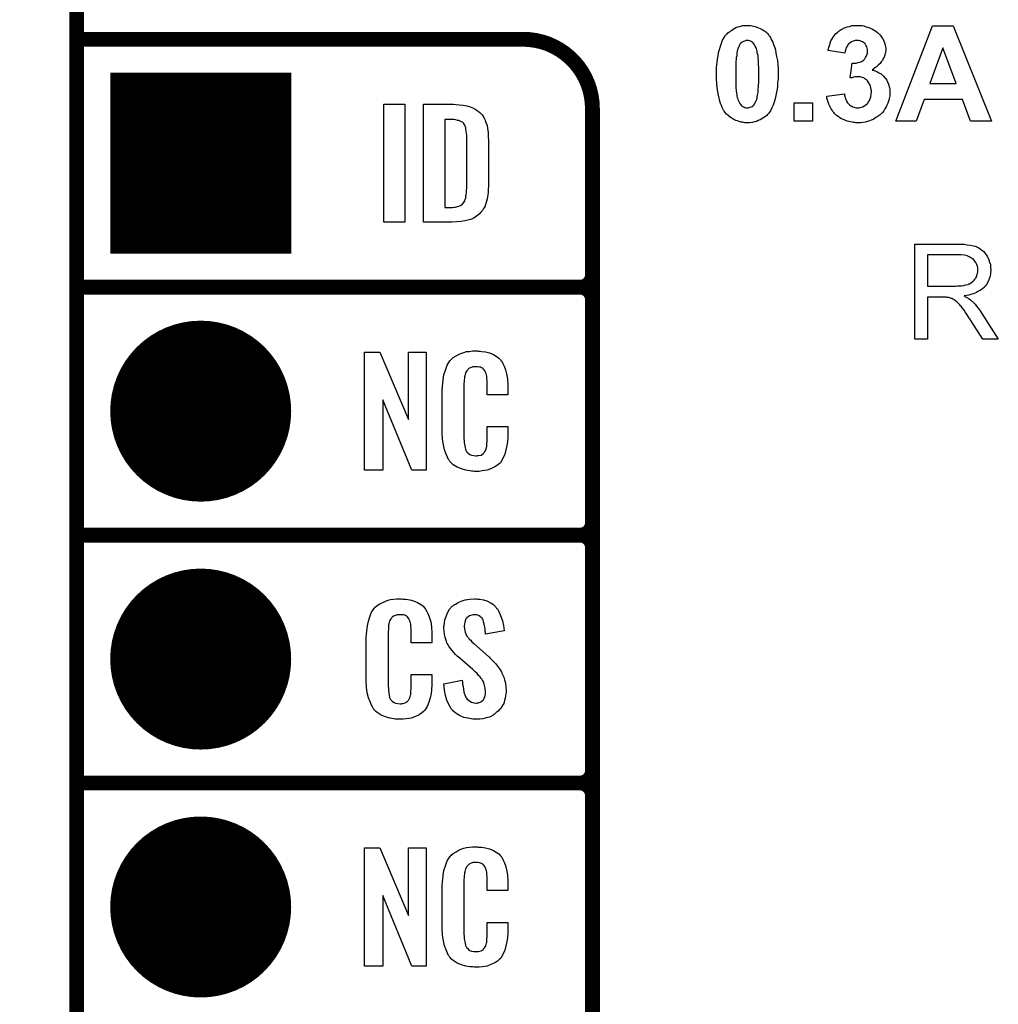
# Model space of a CAD drawing. Extents: x -0.07 to 0.96, y -0.15 to 2.1.
# Tile 6 of 23: x -0.07 to 0.32, y 0.36 to 0.76. Entities that reach past the tile are written whole.
import ezdxf

# ---------------------------------------------------------------- set-up
doc = ezdxf.new("R2010")
doc.units = 0
doc.layers.get('0').update_dxf_attribs({"linetype": 'CONTINUOUS'})
for name, color, linetype in [('gko', 6, 'CONTINUOUS'), ('gto', 2, 'CONTINUOUS'), ('gts', 1, 'CONTINUOUS')]:
    doc.layers.add(name, color=color, linetype=linetype)

# ---------------------------------------------------------------- blocks, each defined once
blk = doc.blocks.new('D45')
at = {"const_width": 0.003}
blk.add_lwpolyline([(-0.0015, 0, 1), (0.0015, 0, 1)], format="xyb", close=True, dxfattribs=at)
blk = doc.blocks.new('D75')
at = {"const_width": 0.073}
blk.add_lwpolyline([(-0.0365, 0), (0.0365, 0)], dxfattribs=at)
blk = doc.blocks.new('D76')
at = {"const_width": 0.0365}
blk.add_lwpolyline([(-0.01825, 0, 1), (0.01825, 0, 1)], format="xyb", close=True, dxfattribs=at)

msp = doc.modelspace()

# ---------------------------------------------------------------- linework, layer by layer
at = {"layer": 'gko', "color": 6, "const_width": 0.006}
msp.add_lwpolyline([(-0.05, -0.15), (-0.05, 2.1)], dxfattribs=at)
at = {"layer": 'gto', "color": 2}
for points in [[(0.2214, 0.7556), (0.2218, 0.7555), (0.2224, 0.7554), (0.2229, 0.7553), (0.2236, 0.7551), (0.2243, 0.7549), (0.225, 0.7546), (0.2257, 0.7544), (0.2264, 0.754), (0.2271, 0.7535), (0.2279, 0.753), (0.2285, 0.7524), (0.2291, 0.7516), (0.2292, 0.7516), (0.2293, 0.7514), (0.2295, 0.7511), (0.2298, 0.7507), (0.23, 0.7502), (0.2304, 0.7495), (0.2307, 0.7488), (0.231, 0.7479), (0.2314, 0.7469), (0.2318, 0.7457), (0.232, 0.7444), (0.2323, 0.743), (0.2326, 0.7414), (0.2328, 0.7398), (0.2329, 0.7379), (0.2329, 0.7359), (0.2329, 0.7359), (0.2329, 0.7358), (0.2329, 0.7356), (0.2329, 0.7354), (0.2329, 0.7349), (0.2329, 0.7341), (0.2328, 0.7333), (0.2327, 0.7322), (0.2326, 0.7311), (0.2325, 0.7299), (0.2323, 0.7286), (0.232, 0.7273), (0.2317, 0.726), (0.2313, 0.7247), (0.2309, 0.7234), (0.2304, 0.7223), (0.2298, 0.7212), (0.2291, 0.7202), (0.2291, 0.7202), (0.229, 0.7201), (0.2288, 0.7198), (0.2286, 0.7196), (0.2283, 0.7193), (0.2279, 0.719), (0.2274, 0.7186), (0.2269, 0.7183), (0.2263, 0.7179), (0.2256, 0.7175), (0.2249, 0.7172), (0.2242, 0.7169), (0.2233, 0.7167), (0.2224, 0.7164), (0.2214, 0.7163), (0.2204, 0.7163), (0.2202, 0.7163), (0.2199, 0.7163), (0.2195, 0.7163), (0.219, 0.7164), (0.2185, 0.7165), (0.2179, 0.7166), (0.2172, 0.7168), (0.2165, 0.7171), (0.2158, 0.7173), (0.215, 0.7177), (0.2143, 0.7181), (0.2135, 0.7186), (0.2128, 0.7192), (0.2121, 0.7198), (0.2114, 0.7206), (0.2113, 0.7206), (0.2112, 0.7208), (0.2111, 0.7211), (0.2109, 0.7214), (0.2106, 0.7219), (0.2103, 0.7225), (0.21, 0.7233), (0.2097, 0.7241), (0.2094, 0.7251), (0.2091, 0.7262), (0.2088, 0.7275), (0.2086, 0.7289), (0.2083, 0.7304), (0.2082, 0.7322), (0.2081, 0.734), (0.208, 0.736), (0.208, 0.736), (0.208, 0.7361), (0.208, 0.7363), (0.208, 0.7365), (0.208, 0.737), (0.2081, 0.7378), (0.2081, 0.7386), (0.2082, 0.7397), (0.2083, 0.7408), (0.2084, 0.742), (0.2087, 0.7433), (0.2089, 0.7446), (0.2092, 0.7459), (0.2096, 0.7472), (0.21, 0.7484), (0.2105, 0.7496), (0.2111, 0.7507), (0.2117, 0.7516), (0.2118, 0.7517), (0.2119, 0.7518), (0.2121, 0.752), (0.2123, 0.7522), (0.2126, 0.7526), (0.213, 0.7529), (0.2135, 0.7532), (0.214, 0.7536), (0.2146, 0.754), (0.2152, 0.7544), (0.2159, 0.7547), (0.2167, 0.755), (0.2175, 0.7552), (0.2185, 0.7555), (0.2194, 0.7556), (0.2204, 0.7556), (0.221, 0.7556), (0.2214, 0.7556)], [(0.2658, 0.7556), (0.2663, 0.7555), (0.2668, 0.7555), (0.2674, 0.7554), (0.268, 0.7552), (0.2694, 0.7548), (0.2701, 0.7545), (0.2709, 0.7541), (0.2716, 0.7537), (0.2723, 0.7533), (0.273, 0.7527), (0.2736, 0.7521), (0.2737, 0.7521), (0.2737, 0.752), (0.2739, 0.7519), (0.274, 0.7516), (0.2745, 0.7511), (0.275, 0.7503), (0.2755, 0.7494), (0.2759, 0.7482), (0.2762, 0.747), (0.2763, 0.7464), (0.2763, 0.7457), (0.2763, 0.7457), (0.2763, 0.7455), (0.2763, 0.7452), (0.2762, 0.7449), (0.2762, 0.7445), (0.276, 0.744), (0.2759, 0.7434), (0.2757, 0.7428), (0.2753, 0.7422), (0.275, 0.7415), (0.2745, 0.7409), (0.274, 0.7402), (0.2733, 0.7395), (0.2726, 0.7389), (0.2718, 0.7383), (0.2708, 0.7376), (0.2708, 0.7376), (0.2709, 0.7376), (0.2711, 0.7376), (0.2713, 0.7375), (0.2719, 0.7373), (0.2727, 0.737), (0.2735, 0.7365), (0.2744, 0.736), (0.2753, 0.7353), (0.276, 0.7344), (0.2762, 0.7343), (0.2764, 0.734), (0.2767, 0.7335), (0.277, 0.7328), (0.2774, 0.7319), (0.2777, 0.7309), (0.2779, 0.7298), (0.278, 0.7285), (0.278, 0.7284), (0.278, 0.7283), (0.278, 0.728), (0.278, 0.7277), (0.2779, 0.7272), (0.2778, 0.7267), (0.2777, 0.7261), (0.2776, 0.7255), (0.2772, 0.7242), (0.2768, 0.7234), (0.2765, 0.7227), (0.276, 0.7219), (0.2755, 0.7212), (0.275, 0.7205), (0.2743, 0.7198), (0.2743, 0.7198), (0.2742, 0.7197), (0.2739, 0.7195), (0.2737, 0.7193), (0.2733, 0.719), (0.2729, 0.7187), (0.2723, 0.7184), (0.2718, 0.7181), (0.2712, 0.7177), (0.2704, 0.7174), (0.2697, 0.7171), (0.2689, 0.7168), (0.268, 0.7166), (0.2671, 0.7164), (0.2661, 0.7163), (0.2651, 0.7163), (0.2646, 0.7163), (0.2642, 0.7163), (0.2638, 0.7164), (0.2633, 0.7164), (0.2627, 0.7166), (0.2621, 0.7167), (0.2607, 0.717), (0.2593, 0.7176), (0.2585, 0.7179), (0.2578, 0.7183), (0.2571, 0.7188), (0.2565, 0.7193), (0.2564, 0.7193), (0.2563, 0.7194), (0.2561, 0.7196), (0.2559, 0.7198), (0.2556, 0.7201), (0.2553, 0.7205), (0.255, 0.7209), (0.2547, 0.7214), (0.2543, 0.7219), (0.254, 0.7225), (0.2533, 0.7238), (0.2528, 0.7254), (0.2526, 0.7262), (0.2525, 0.7271), (0.2596, 0.728), (0.2596, 0.7279), (0.2596, 0.7279), (0.2597, 0.7275), (0.2598, 0.727), (0.2599, 0.7264), (0.2602, 0.7258), (0.2605, 0.725), (0.2609, 0.7244), (0.2614, 0.7238), (0.2615, 0.7237), (0.2617, 0.7235), (0.2621, 0.7233), (0.2624, 0.7231), (0.263, 0.7228), (0.2636, 0.7226), (0.2643, 0.7224), (0.2651, 0.7224), (0.2652, 0.7224), (0.2654, 0.7224), (0.2658, 0.7225), (0.2664, 0.7226), (0.267, 0.7228), (0.2676, 0.7231), (0.2683, 0.7235), (0.2689, 0.7241), (0.2689, 0.7242), (0.2692, 0.7244), (0.2694, 0.7248), (0.2697, 0.7253), (0.27, 0.726), (0.2703, 0.7268), (0.2704, 0.7278), (0.2705, 0.7288), (0.2705, 0.7289), (0.2705, 0.7289), (0.2705, 0.7293), (0.2704, 0.7298), (0.2703, 0.7304), (0.2701, 0.7312), (0.2698, 0.7319), (0.2694, 0.7326), (0.2689, 0.7333), (0.2689, 0.7333), (0.2687, 0.7335), (0.2683, 0.7338), (0.2679, 0.7341), (0.2674, 0.7344), (0.2668, 0.7346), (0.2661, 0.7349), (0.2653, 0.7349), (0.2648, 0.7349), (0.2644, 0.7349), (0.2639, 0.7348), (0.2633, 0.7347), (0.2627, 0.7345), (0.2619, 0.7344), (0.2627, 0.7403), (0.2632, 0.7403), (0.2638, 0.7404), (0.2644, 0.7404), (0.2652, 0.7406), (0.2659, 0.7408), (0.2667, 0.7411), (0.2673, 0.7416), (0.2674, 0.7416), (0.2676, 0.7419), (0.2678, 0.7421), (0.2682, 0.7426), (0.2684, 0.7431), (0.2687, 0.7437), (0.2689, 0.7444), (0.2689, 0.7452), (0.2689, 0.7454), (0.2689, 0.7456), (0.2689, 0.7459), (0.2688, 0.7464), (0.2687, 0.7469), (0.2684, 0.7474), (0.2682, 0.7479), (0.2678, 0.7484), (0.2677, 0.7484), (0.2676, 0.7485), (0.2673, 0.7487), (0.2669, 0.749), (0.2665, 0.7491), (0.266, 0.7494), (0.2653, 0.7495), (0.2647, 0.7495), (0.2643, 0.7495), (0.264, 0.7495), (0.2636, 0.7494), (0.2631, 0.7492), (0.2625, 0.749), (0.2619, 0.7486), (0.2614, 0.7482), (0.2614, 0.7481), (0.2612, 0.748), (0.261, 0.7476), (0.2607, 0.7472), (0.2604, 0.7467), (0.2602, 0.746), (0.26, 0.7452), (0.2598, 0.7444), (0.2531, 0.7455), (0.2531, 0.7455), (0.2531, 0.7456), (0.2531, 0.7458), (0.2532, 0.7461), (0.2533, 0.7467), (0.2536, 0.7475), (0.2539, 0.7484), (0.2542, 0.7494), (0.2547, 0.7502), (0.2552, 0.7511), (0.2552, 0.7512), (0.2555, 0.7514), (0.2558, 0.7518), (0.2562, 0.7523), (0.2568, 0.7528), (0.2575, 0.7534), (0.2583, 0.7539), (0.2592, 0.7544), (0.2592, 0.7544), (0.2593, 0.7545), (0.2596, 0.7546), (0.2602, 0.7548), (0.2608, 0.755), (0.2617, 0.7552), (0.2627, 0.7555), (0.2637, 0.7556), (0.2649, 0.7556), (0.2654, 0.7556), (0.2658, 0.7556)], [(0.3189, 0.717), (0.3105, 0.717), (0.3072, 0.7257), (0.2918, 0.7257), (0.2886, 0.717), (0.2804, 0.717), (0.2952, 0.7554), (0.3035, 0.7554), (0.3189, 0.717)], [(0.2204, 0.7495), (0.2202, 0.7495), (0.2199, 0.7495), (0.2197, 0.7494), (0.2193, 0.7493), (0.2189, 0.7491), (0.2184, 0.7489), (0.218, 0.7486), (0.218, 0.7486), (0.2179, 0.7485), (0.2177, 0.7482), (0.2175, 0.748), (0.2172, 0.7475), (0.217, 0.747), (0.2167, 0.7464), (0.2165, 0.7456), (0.2165, 0.7455), (0.2164, 0.7455), (0.2164, 0.7452), (0.2164, 0.745), (0.2163, 0.7447), (0.2163, 0.7443), (0.2162, 0.7439), (0.2162, 0.7433), (0.216, 0.7426), (0.216, 0.742), (0.2159, 0.7411), (0.2159, 0.7403), (0.2158, 0.7393), (0.2158, 0.7383), (0.2158, 0.7371), (0.2158, 0.7359), (0.2158, 0.7359), (0.2158, 0.7356), (0.2158, 0.7353), (0.2158, 0.7348), (0.2158, 0.7343), (0.2158, 0.7337), (0.2158, 0.7329), (0.2159, 0.7322), (0.2159, 0.7307), (0.216, 0.7291), (0.2161, 0.7284), (0.2162, 0.7277), (0.2163, 0.7271), (0.2164, 0.7265), (0.2165, 0.7264), (0.2165, 0.7262), (0.2167, 0.7257), (0.2169, 0.7252), (0.2172, 0.7247), (0.2174, 0.7241), (0.2178, 0.7236), (0.2181, 0.7232), (0.2182, 0.7232), (0.2183, 0.7231), (0.2185, 0.7229), (0.2188, 0.7228), (0.2191, 0.7227), (0.2195, 0.7225), (0.2199, 0.7224), (0.2204, 0.7224), (0.2207, 0.7224), (0.2209, 0.7224), (0.2212, 0.7225), (0.2216, 0.7226), (0.222, 0.7227), (0.2224, 0.7229), (0.2228, 0.7232), (0.2228, 0.7233), (0.2229, 0.7234), (0.2232, 0.7236), (0.2234, 0.7239), (0.2236, 0.7243), (0.2239, 0.7249), (0.2242, 0.7255), (0.2244, 0.7263), (0.2244, 0.7263), (0.2244, 0.7264), (0.2244, 0.7266), (0.2245, 0.7268), (0.2245, 0.7272), (0.2246, 0.7275), (0.2247, 0.728), (0.2248, 0.7285), (0.2248, 0.7292), (0.2249, 0.7299), (0.225, 0.7307), (0.225, 0.7315), (0.2251, 0.7325), (0.2251, 0.7335), (0.2251, 0.7347), (0.2251, 0.7359), (0.2251, 0.736), (0.2251, 0.7362), (0.2251, 0.7366), (0.2251, 0.737), (0.2251, 0.7376), (0.2251, 0.7382), (0.2251, 0.7389), (0.225, 0.7396), (0.225, 0.7412), (0.2249, 0.7427), (0.2248, 0.7434), (0.2246, 0.7441), (0.2245, 0.7448), (0.2244, 0.7452), (0.2244, 0.7453), (0.2244, 0.7454), (0.2243, 0.7456), (0.2242, 0.7461), (0.224, 0.7466), (0.2237, 0.7472), (0.2234, 0.7477), (0.2231, 0.7482), (0.2228, 0.7486), (0.2227, 0.7487), (0.2226, 0.7488), (0.2224, 0.7489), (0.2221, 0.7491), (0.2218, 0.7492), (0.2214, 0.7494), (0.2209, 0.7495), (0.2204, 0.7495)], [(0.2993, 0.7465), (0.2941, 0.7322), (0.3047, 0.7322), (0.2993, 0.7465)], [(0.0824, 0.6762), (0.0739, 0.6762), (0.0739, 0.7238), (0.0824, 0.7238), (0.0824, 0.6762)], [(0.103, 0.7237), (0.1043, 0.7236), (0.1058, 0.7234), (0.1073, 0.7231), (0.1087, 0.7228), (0.11, 0.7222), (0.1102, 0.7221), (0.1106, 0.7219), (0.1111, 0.7216), (0.1119, 0.721), (0.1126, 0.7204), (0.1135, 0.7195), (0.1142, 0.7185), (0.1147, 0.7174), (0.1148, 0.7172), (0.1149, 0.7168), (0.1152, 0.7161), (0.1155, 0.7152), (0.1157, 0.714), (0.116, 0.7125), (0.116, 0.7108), (0.1161, 0.709), (0.1161, 0.6917), (0.1161, 0.6916), (0.1161, 0.6914), (0.1161, 0.6911), (0.1161, 0.6908), (0.116, 0.6897), (0.116, 0.6885), (0.1158, 0.6871), (0.1156, 0.6857), (0.1152, 0.6842), (0.1147, 0.6829), (0.1147, 0.6827), (0.1145, 0.6823), (0.1141, 0.6818), (0.1136, 0.681), (0.113, 0.6802), (0.1123, 0.6794), (0.1112, 0.6786), (0.1101, 0.6779), (0.1099, 0.6778), (0.1096, 0.6776), (0.1088, 0.6773), (0.1078, 0.6771), (0.1065, 0.6768), (0.105, 0.6765), (0.1033, 0.6763), (0.1013, 0.6762), (0.0898, 0.6762), (0.0898, 0.7238), (0.102, 0.7238), (0.103, 0.7237)], [(0.2468, 0.717), (0.2394, 0.717), (0.2394, 0.7244), (0.2468, 0.7244), (0.2468, 0.717)], [(0.1021, 0.7176), (0.0985, 0.7176), (0.0985, 0.6822), (0.1016, 0.6822), (0.1022, 0.6823), (0.1027, 0.6823), (0.1041, 0.6827), (0.1048, 0.6829), (0.1053, 0.6833), (0.1054, 0.6834), (0.1055, 0.6834), (0.106, 0.684), (0.1065, 0.6848), (0.1067, 0.6854), (0.1069, 0.686), (0.1069, 0.6861), (0.107, 0.6864), (0.107, 0.6868), (0.1071, 0.6873), (0.1072, 0.6881), (0.1072, 0.689), (0.1073, 0.6901), (0.1073, 0.6913), (0.1073, 0.7095), (0.1073, 0.7097), (0.1073, 0.7101), (0.1073, 0.7106), (0.1073, 0.7113), (0.1071, 0.7129), (0.107, 0.7137), (0.1069, 0.7143), (0.1069, 0.7144), (0.1068, 0.7146), (0.1067, 0.7149), (0.1065, 0.7153), (0.106, 0.7161), (0.1056, 0.7165), (0.1051, 0.7167), (0.105, 0.7167), (0.1049, 0.7168), (0.1046, 0.717), (0.1041, 0.7172), (0.1036, 0.7173), (0.1029, 0.7175), (0.1021, 0.7176)], [(0.3063, 0.6674), (0.3068, 0.6674), (0.3079, 0.6673), (0.3091, 0.6671), (0.3105, 0.667), (0.3117, 0.6667), (0.3123, 0.6665), (0.3128, 0.6664), (0.3129, 0.6664), (0.3129, 0.6663), (0.3133, 0.6661), (0.3138, 0.6659), (0.3144, 0.6655), (0.315, 0.665), (0.3158, 0.6644), (0.3164, 0.6636), (0.3171, 0.6627), (0.3171, 0.6626), (0.3171, 0.6626), (0.3174, 0.6622), (0.3176, 0.6617), (0.3179, 0.661), (0.3182, 0.6601), (0.3185, 0.6591), (0.3186, 0.6581), (0.3187, 0.6569), (0.3187, 0.6569), (0.3187, 0.6568), (0.3187, 0.6565), (0.3186, 0.6562), (0.3186, 0.6559), (0.3186, 0.6555), (0.3184, 0.6545), (0.318, 0.6534), (0.3176, 0.6523), (0.3169, 0.6511), (0.3165, 0.6505), (0.316, 0.65), (0.316, 0.6499), (0.3159, 0.6499), (0.3158, 0.6497), (0.3155, 0.6495), (0.3153, 0.6493), (0.3149, 0.6491), (0.3145, 0.6488), (0.314, 0.6485), (0.3135, 0.6482), (0.3129, 0.6479), (0.3122, 0.6476), (0.3115, 0.6473), (0.3106, 0.6471), (0.3098, 0.6468), (0.3089, 0.6466), (0.3079, 0.6465), (0.308, 0.6464), (0.3082, 0.6463), (0.3085, 0.6461), (0.309, 0.6459), (0.31, 0.6453), (0.3105, 0.6449), (0.3109, 0.6445), (0.311, 0.6444), (0.3113, 0.6442), (0.3118, 0.6437), (0.3123, 0.6432), (0.3129, 0.6424), (0.3136, 0.6415), (0.3144, 0.6405), (0.3151, 0.6394), (0.3217, 0.629), (0.3154, 0.629), (0.3104, 0.637), (0.3104, 0.637), (0.3103, 0.6372), (0.3101, 0.6373), (0.31, 0.6375), (0.3096, 0.6382), (0.3091, 0.6389), (0.3085, 0.6398), (0.3079, 0.6407), (0.3073, 0.6415), (0.3067, 0.6423), (0.3066, 0.6423), (0.3065, 0.6425), (0.3062, 0.6429), (0.3058, 0.6433), (0.305, 0.6441), (0.3045, 0.6445), (0.3041, 0.6448), (0.304, 0.6449), (0.3039, 0.6449), (0.3037, 0.645), (0.3034, 0.6452), (0.303, 0.6454), (0.3027, 0.6455), (0.3018, 0.6458), (0.3017, 0.6458), (0.3016, 0.6459), (0.3014, 0.6459), (0.3011, 0.6459), (0.3007, 0.646), (0.3003, 0.646), (0.2997, 0.646), (0.2931, 0.646), (0.2931, 0.629), (0.288, 0.629), (0.288, 0.6674), (0.3058, 0.6674), (0.3063, 0.6674)], [(0.3052, 0.6631), (0.2931, 0.6631), (0.2931, 0.6504), (0.3045, 0.6504), (0.3052, 0.6505), (0.306, 0.6505), (0.3069, 0.6506), (0.3078, 0.6507), (0.3086, 0.6509), (0.3094, 0.6511), (0.3095, 0.6511), (0.3098, 0.6513), (0.3101, 0.6514), (0.3105, 0.6516), (0.311, 0.652), (0.3115, 0.6524), (0.312, 0.6529), (0.3124, 0.6534), (0.3125, 0.6535), (0.3126, 0.6537), (0.3128, 0.654), (0.313, 0.6545), (0.3131, 0.655), (0.3133, 0.6555), (0.3134, 0.6562), (0.3135, 0.6569), (0.3135, 0.6569), (0.3135, 0.657), (0.3134, 0.6573), (0.3134, 0.6578), (0.3133, 0.6585), (0.313, 0.6591), (0.3126, 0.6599), (0.3121, 0.6606), (0.3115, 0.6614), (0.3114, 0.6614), (0.3111, 0.6616), (0.3106, 0.6619), (0.3099, 0.6622), (0.3091, 0.6626), (0.308, 0.6629), (0.3067, 0.6631), (0.3052, 0.6631)], [(0.0909, 0.5762), (0.0852, 0.5762), (0.0735, 0.6046), (0.0735, 0.5762), (0.0661, 0.5762), (0.0661, 0.6238), (0.0722, 0.6238), (0.0838, 0.5966), (0.0838, 0.6238), (0.0909, 0.6238), (0.0909, 0.5762)], [(0.1121, 0.6242), (0.1127, 0.6242), (0.1133, 0.6241), (0.1149, 0.6239), (0.1165, 0.6235), (0.1181, 0.6228), (0.1196, 0.6219), (0.1203, 0.6214), (0.1209, 0.6207), (0.121, 0.6205), (0.1214, 0.6201), (0.1218, 0.6192), (0.1224, 0.6181), (0.1229, 0.6167), (0.1234, 0.615), (0.1238, 0.613), (0.1239, 0.6106), (0.1239, 0.6066), (0.1155, 0.6066), (0.1155, 0.6107), (0.1155, 0.6108), (0.1155, 0.6111), (0.1155, 0.6116), (0.1155, 0.6121), (0.1154, 0.6134), (0.1154, 0.6141), (0.1153, 0.6146), (0.1153, 0.6147), (0.1152, 0.6149), (0.115, 0.6154), (0.1146, 0.6163), (0.1141, 0.617), (0.1139, 0.6172), (0.1137, 0.6173), (0.1133, 0.6175), (0.1129, 0.6177), (0.1124, 0.6178), (0.1117, 0.6179), (0.1106, 0.6179), (0.1103, 0.6179), (0.1098, 0.6179), (0.1088, 0.6175), (0.1083, 0.6173), (0.1079, 0.6169), (0.1077, 0.6167), (0.1073, 0.6163), (0.1068, 0.6154), (0.1065, 0.6143), (0.1065, 0.6142), (0.1065, 0.6141), (0.1064, 0.6137), (0.1064, 0.6132), (0.1063, 0.6127), (0.1063, 0.6119), (0.1062, 0.6111), (0.1062, 0.6102), (0.1062, 0.5895), (0.1062, 0.5894), (0.1062, 0.5889), (0.1063, 0.5882), (0.1063, 0.5873), (0.1067, 0.5854), (0.1068, 0.5845), (0.1072, 0.5837), (0.1073, 0.5836), (0.1074, 0.5834), (0.1077, 0.5832), (0.108, 0.5829), (0.1086, 0.5825), (0.1092, 0.5822), (0.1101, 0.5821), (0.111, 0.582), (0.1114, 0.582), (0.1117, 0.5821), (0.1121, 0.5821), (0.1131, 0.5823), (0.1136, 0.5826), (0.114, 0.5829), (0.1141, 0.5829), (0.1141, 0.5831), (0.1145, 0.5835), (0.115, 0.5844), (0.1153, 0.5854), (0.1153, 0.5855), (0.1154, 0.5857), (0.1154, 0.586), (0.1154, 0.5865), (0.1154, 0.5871), (0.1155, 0.5878), (0.1155, 0.5886), (0.1155, 0.5895), (0.1155, 0.5938), (0.1239, 0.5938), (0.1239, 0.59), (0.1239, 0.5899), (0.1239, 0.5897), (0.1239, 0.5894), (0.1239, 0.5889), (0.1238, 0.5883), (0.1237, 0.5876), (0.1235, 0.5861), (0.1231, 0.5844), (0.1227, 0.5826), (0.1219, 0.5809), (0.121, 0.5794), (0.1209, 0.5792), (0.1204, 0.5788), (0.1197, 0.5782), (0.1187, 0.5775), (0.1173, 0.5769), (0.1155, 0.5762), (0.1146, 0.576), (0.1135, 0.5759), (0.1123, 0.5757), (0.1103, 0.5757), (0.1098, 0.5758), (0.1092, 0.5758), (0.1085, 0.5759), (0.1069, 0.5762), (0.1052, 0.5767), (0.1034, 0.5774), (0.1018, 0.5784), (0.1011, 0.579), (0.1005, 0.5797), (0.1005, 0.5798), (0.1004, 0.5799), (0.1002, 0.5802), (0.1, 0.5805), (0.0995, 0.5814), (0.099, 0.5827), (0.0983, 0.5844), (0.0979, 0.5864), (0.0975, 0.5887), (0.0974, 0.5914), (0.0974, 0.6083), (0.0974, 0.6084), (0.0974, 0.6087), (0.0974, 0.6091), (0.0975, 0.6096), (0.0975, 0.6103), (0.0976, 0.611), (0.0978, 0.6128), (0.0981, 0.6147), (0.0987, 0.6166), (0.0994, 0.6186), (0.1005, 0.6203), (0.1005, 0.6204), (0.1006, 0.6204), (0.101, 0.6209), (0.1018, 0.6216), (0.103, 0.6223), (0.1043, 0.623), (0.1053, 0.6234), (0.1062, 0.6237), (0.1072, 0.624), (0.1084, 0.6241), (0.1096, 0.6243), (0.1116, 0.6243), (0.1121, 0.6242)], [(0.0815, 0.5242), (0.0821, 0.5242), (0.0827, 0.5241), (0.0843, 0.5239), (0.0858, 0.5235), (0.0875, 0.5228), (0.089, 0.5219), (0.0897, 0.5214), (0.0903, 0.5207), (0.0904, 0.5205), (0.0907, 0.5201), (0.0912, 0.5192), (0.0918, 0.5181), (0.0923, 0.5167), (0.0928, 0.515), (0.0931, 0.513), (0.0932, 0.5106), (0.0932, 0.5066), (0.0849, 0.5066), (0.0849, 0.5107), (0.0849, 0.5108), (0.0849, 0.5111), (0.0849, 0.5116), (0.0849, 0.5121), (0.0848, 0.5134), (0.0847, 0.5141), (0.0846, 0.5146), (0.0846, 0.5147), (0.0845, 0.5149), (0.0844, 0.5154), (0.084, 0.5163), (0.0834, 0.517), (0.0833, 0.5172), (0.0831, 0.5173), (0.0827, 0.5175), (0.0823, 0.5177), (0.0818, 0.5178), (0.0811, 0.5179), (0.08, 0.5179), (0.0796, 0.5179), (0.0792, 0.5179), (0.0782, 0.5175), (0.0777, 0.5173), (0.0772, 0.5169), (0.0771, 0.5167), (0.0767, 0.5163), (0.0762, 0.5154), (0.0759, 0.5143), (0.0759, 0.5142), (0.0759, 0.5141), (0.0758, 0.5137), (0.0758, 0.5132), (0.0757, 0.5127), (0.0757, 0.5119), (0.0756, 0.5111), (0.0756, 0.5102), (0.0756, 0.4895), (0.0756, 0.4894), (0.0756, 0.4889), (0.0757, 0.4882), (0.0757, 0.4873), (0.076, 0.4854), (0.0762, 0.4845), (0.0766, 0.4837), (0.0767, 0.4836), (0.0768, 0.4834), (0.0771, 0.4832), (0.0774, 0.4829), (0.078, 0.4825), (0.0786, 0.4822), (0.0795, 0.4821), (0.0804, 0.482), (0.0808, 0.482), (0.0811, 0.4821), (0.0815, 0.4821), (0.0825, 0.4823), (0.083, 0.4826), (0.0833, 0.4829), (0.0834, 0.4829), (0.0835, 0.4831), (0.0839, 0.4835), (0.0844, 0.4844), (0.0846, 0.4854), (0.0846, 0.4855), (0.0847, 0.4857), (0.0847, 0.486), (0.0848, 0.4865), (0.0848, 0.487), (0.0849, 0.4878), (0.0849, 0.4886), (0.0849, 0.4895), (0.0849, 0.4938), (0.0932, 0.4938), (0.0932, 0.49), (0.0932, 0.4899), (0.0932, 0.4897), (0.0932, 0.4894), (0.0932, 0.4889), (0.0931, 0.4883), (0.0931, 0.4876), (0.0929, 0.4861), (0.0925, 0.4844), (0.092, 0.4826), (0.0913, 0.4809), (0.0904, 0.4794), (0.0903, 0.4792), (0.0898, 0.4788), (0.0891, 0.4782), (0.0881, 0.4775), (0.0867, 0.4769), (0.0849, 0.4762), (0.084, 0.476), (0.0829, 0.4759), (0.0817, 0.4757), (0.0796, 0.4757), (0.0792, 0.4758), (0.0785, 0.4758), (0.0779, 0.4759), (0.0763, 0.4762), (0.0746, 0.4767), (0.0728, 0.4774), (0.0712, 0.4784), (0.0705, 0.479), (0.0698, 0.4797), (0.0698, 0.4798), (0.0697, 0.4799), (0.0696, 0.4802), (0.0694, 0.4805), (0.0689, 0.4814), (0.0684, 0.4827), (0.0677, 0.4844), (0.0672, 0.4864), (0.0669, 0.4887), (0.0668, 0.4914), (0.0668, 0.5083), (0.0668, 0.5084), (0.0668, 0.5087), (0.0668, 0.5091), (0.0669, 0.5096), (0.0669, 0.5103), (0.067, 0.511), (0.0672, 0.5128), (0.0675, 0.5147), (0.0681, 0.5167), (0.0688, 0.5186), (0.0698, 0.5203), (0.0698, 0.5203), (0.07, 0.5204), (0.0704, 0.5209), (0.0712, 0.5216), (0.0723, 0.5223), (0.0737, 0.523), (0.0746, 0.5234), (0.0756, 0.5237), (0.0766, 0.524), (0.0778, 0.5241), (0.079, 0.5243), (0.081, 0.5243), (0.0815, 0.5242)], [(0.1116, 0.5242), (0.1126, 0.5241), (0.114, 0.5239), (0.1154, 0.5235), (0.1168, 0.5228), (0.1181, 0.522), (0.1192, 0.5208), (0.1193, 0.5206), (0.1197, 0.5202), (0.1201, 0.5194), (0.1206, 0.5183), (0.1212, 0.5169), (0.1217, 0.5154), (0.1221, 0.5135), (0.1224, 0.5114), (0.1149, 0.5101), (0.1149, 0.5103), (0.1149, 0.5107), (0.1148, 0.5114), (0.1147, 0.5122), (0.1144, 0.5141), (0.1141, 0.515), (0.1139, 0.5158), (0.1139, 0.5159), (0.1137, 0.5161), (0.1135, 0.5165), (0.1131, 0.5168), (0.1127, 0.5172), (0.1121, 0.5176), (0.1114, 0.5178), (0.1105, 0.5179), (0.1103, 0.5179), (0.1099, 0.5178), (0.1094, 0.5177), (0.1084, 0.5174), (0.1079, 0.517), (0.1074, 0.5167), (0.1074, 0.5166), (0.1072, 0.5165), (0.107, 0.5162), (0.1068, 0.5158), (0.1067, 0.5154), (0.1065, 0.5148), (0.1064, 0.5142), (0.1063, 0.5134), (0.1063, 0.5133), (0.1063, 0.513), (0.1064, 0.5126), (0.1064, 0.512), (0.1067, 0.5108), (0.1072, 0.5095), (0.1073, 0.5094), (0.1074, 0.5092), (0.1076, 0.509), (0.108, 0.5086), (0.1083, 0.508), (0.1089, 0.5076), (0.1094, 0.5069), (0.1102, 0.5063), (0.1161, 0.501), (0.1163, 0.5009), (0.1166, 0.5005), (0.1172, 0.4999), (0.118, 0.4992), (0.1189, 0.4982), (0.1197, 0.4971), (0.1205, 0.496), (0.1213, 0.4948), (0.1214, 0.4946), (0.1215, 0.4943), (0.1219, 0.4935), (0.1223, 0.4927), (0.1226, 0.4916), (0.1229, 0.4903), (0.1231, 0.4888), (0.1232, 0.4872), (0.1232, 0.487), (0.1232, 0.4867), (0.1231, 0.486), (0.123, 0.4852), (0.1228, 0.4843), (0.1226, 0.4833), (0.1222, 0.4821), (0.1216, 0.4811), (0.1215, 0.481), (0.1214, 0.4807), (0.121, 0.4802), (0.1205, 0.4796), (0.12, 0.479), (0.1192, 0.4784), (0.1184, 0.4777), (0.1175, 0.4771), (0.1174, 0.477), (0.117, 0.4769), (0.1165, 0.4766), (0.1157, 0.4764), (0.1148, 0.4761), (0.1138, 0.4759), (0.1126, 0.4758), (0.1113, 0.4757), (0.1106, 0.4757), (0.1103, 0.4758), (0.1097, 0.4758), (0.1091, 0.4759), (0.1077, 0.4761), (0.1061, 0.4765), (0.1044, 0.4772), (0.103, 0.478), (0.1016, 0.4792), (0.1015, 0.4794), (0.1011, 0.4798), (0.1006, 0.4807), (0.1, 0.4819), (0.0993, 0.4834), (0.0988, 0.4853), (0.0983, 0.4875), (0.0981, 0.49), (0.1055, 0.4915), (0.1055, 0.4914), (0.1055, 0.4913), (0.1056, 0.4908), (0.1056, 0.4899), (0.1058, 0.4889), (0.106, 0.4878), (0.1062, 0.4867), (0.1066, 0.4856), (0.1069, 0.4846), (0.107, 0.4845), (0.1072, 0.4842), (0.1075, 0.4838), (0.108, 0.4834), (0.1085, 0.483), (0.1092, 0.4826), (0.1101, 0.4823), (0.111, 0.4822), (0.1113, 0.4822), (0.1116, 0.4823), (0.1121, 0.4824), (0.113, 0.4828), (0.1135, 0.4831), (0.1139, 0.4834), (0.114, 0.4835), (0.1141, 0.4836), (0.1142, 0.4839), (0.1144, 0.4843), (0.1146, 0.4847), (0.1147, 0.4853), (0.1149, 0.4859), (0.1149, 0.4867), (0.1149, 0.4868), (0.1149, 0.4871), (0.1148, 0.4877), (0.1147, 0.4883), (0.1143, 0.4899), (0.1141, 0.4908), (0.1136, 0.4915), (0.1135, 0.4916), (0.1134, 0.4919), (0.113, 0.4922), (0.1127, 0.4928), (0.1121, 0.4934), (0.1115, 0.4942), (0.1106, 0.495), (0.1097, 0.4958), (0.1037, 0.501), (0.1036, 0.5011), (0.1032, 0.5015), (0.1028, 0.5019), (0.1021, 0.5026), (0.1015, 0.5033), (0.1007, 0.5043), (0.1001, 0.5052), (0.0995, 0.5061), (0.0994, 0.5062), (0.0993, 0.5066), (0.0991, 0.5071), (0.0989, 0.5079), (0.0986, 0.5088), (0.0983, 0.5099), (0.0982, 0.5112), (0.0981, 0.5126), (0.0981, 0.5127), (0.0981, 0.5129), (0.0981, 0.5131), (0.0982, 0.5135), (0.0983, 0.5145), (0.0985, 0.5158), (0.099, 0.5172), (0.0995, 0.5186), (0.1003, 0.5201), (0.1014, 0.5213), (0.1016, 0.5214), (0.102, 0.5217), (0.1028, 0.5222), (0.1038, 0.5228), (0.1051, 0.5234), (0.1067, 0.5239), (0.1085, 0.5242), (0.1105, 0.5243), (0.1111, 0.5243), (0.1116, 0.5242)], [(0.0909, 0.3762), (0.0852, 0.3762), (0.0735, 0.4046), (0.0735, 0.3762), (0.0661, 0.3762), (0.0661, 0.4238), (0.0722, 0.4238), (0.0838, 0.3966), (0.0838, 0.4238), (0.0909, 0.4238), (0.0909, 0.3762)], [(0.1121, 0.4242), (0.1127, 0.4242), (0.1133, 0.4241), (0.1149, 0.4239), (0.1165, 0.4235), (0.1181, 0.4228), (0.1196, 0.4219), (0.1203, 0.4214), (0.1209, 0.4207), (0.121, 0.4205), (0.1214, 0.4201), (0.1218, 0.4192), (0.1224, 0.4181), (0.1229, 0.4167), (0.1234, 0.415), (0.1238, 0.413), (0.1239, 0.4106), (0.1239, 0.4066), (0.1155, 0.4066), (0.1155, 0.4107), (0.1155, 0.4108), (0.1155, 0.4111), (0.1155, 0.4116), (0.1155, 0.4121), (0.1154, 0.4134), (0.1154, 0.4141), (0.1153, 0.4146), (0.1153, 0.4147), (0.1152, 0.4149), (0.115, 0.4154), (0.1146, 0.4163), (0.1141, 0.417), (0.1139, 0.4172), (0.1137, 0.4173), (0.1133, 0.4175), (0.1129, 0.4177), (0.1124, 0.4178), (0.1117, 0.4179), (0.1106, 0.4179), (0.1103, 0.4179), (0.1098, 0.4179), (0.1088, 0.4175), (0.1083, 0.4173), (0.1079, 0.4169), (0.1077, 0.4167), (0.1073, 0.4163), (0.1068, 0.4154), (0.1065, 0.4143), (0.1065, 0.4142), (0.1065, 0.4141), (0.1064, 0.4137), (0.1064, 0.4132), (0.1063, 0.4127), (0.1063, 0.4119), (0.1062, 0.4111), (0.1062, 0.4102), (0.1062, 0.3895), (0.1062, 0.3894), (0.1062, 0.3889), (0.1063, 0.3882), (0.1063, 0.3873), (0.1067, 0.3854), (0.1068, 0.3845), (0.1072, 0.3837), (0.1073, 0.3836), (0.1074, 0.3834), (0.1077, 0.3832), (0.108, 0.3829), (0.1086, 0.3825), (0.1092, 0.3822), (0.1101, 0.3821), (0.111, 0.382), (0.1114, 0.382), (0.1117, 0.3821), (0.1121, 0.3821), (0.1131, 0.3823), (0.1136, 0.3826), (0.114, 0.3829), (0.1141, 0.3829), (0.1141, 0.3831), (0.1145, 0.3835), (0.115, 0.3844), (0.1153, 0.3854), (0.1153, 0.3855), (0.1154, 0.3857), (0.1154, 0.386), (0.1154, 0.3865), (0.1154, 0.3871), (0.1155, 0.3878), (0.1155, 0.3886), (0.1155, 0.3895), (0.1155, 0.3938), (0.1239, 0.3938), (0.1239, 0.39), (0.1239, 0.3899), (0.1239, 0.3897), (0.1239, 0.3894), (0.1239, 0.3889), (0.1238, 0.3883), (0.1237, 0.3876), (0.1235, 0.3861), (0.1231, 0.3844), (0.1227, 0.3826), (0.1219, 0.3809), (0.121, 0.3794), (0.1209, 0.3792), (0.1204, 0.3788), (0.1197, 0.3782), (0.1187, 0.3775), (0.1173, 0.3769), (0.1155, 0.3762), (0.1146, 0.376), (0.1135, 0.3759), (0.1123, 0.3757), (0.1103, 0.3757), (0.1098, 0.3758), (0.1092, 0.3758), (0.1085, 0.3759), (0.1069, 0.3762), (0.1052, 0.3767), (0.1034, 0.3774), (0.1018, 0.3784), (0.1011, 0.379), (0.1005, 0.3797), (0.1005, 0.3798), (0.1004, 0.3799), (0.1002, 0.3802), (0.1, 0.3805), (0.0995, 0.3814), (0.099, 0.3827), (0.0983, 0.3844), (0.0979, 0.3864), (0.0975, 0.3887), (0.0974, 0.3914), (0.0974, 0.4083), (0.0974, 0.4084), (0.0974, 0.4087), (0.0974, 0.4091), (0.0975, 0.4096), (0.0975, 0.4103), (0.0976, 0.411), (0.0978, 0.4128), (0.0981, 0.4147), (0.0987, 0.4166), (0.0994, 0.4186), (0.1005, 0.4203), (0.1005, 0.4203), (0.1006, 0.4204), (0.101, 0.4209), (0.1018, 0.4216), (0.103, 0.4223), (0.1043, 0.423), (0.1053, 0.4234), (0.1062, 0.4237), (0.1072, 0.424), (0.1084, 0.4241), (0.1096, 0.4243), (0.1116, 0.4243), (0.1121, 0.4242)]]:
    msp.add_lwpolyline(points, dxfattribs=at)
at = {"layer": 'gto', "color": 2, "const_width": 0.006}
for points in [[(-0.05, 0.75), (0.13, 0.75)], [(0.158, 0.722), (0.158, 0.722)], [(0.158, 0.722), (0.158, 0.722)], [(0.158, -0.022), (0.158, 0.722)], [(-0.05, 0.65), (0.153, 0.65)], [(-0.05, 0.65), (0.153, 0.65)], [(0.153, 0.65), (0.153, 0.65)], [(0.153, 0.65), (0.153, 0.65)], [(0.158, 0.645), (0.158, 0.645)], [(0.158, 0.645), (0.158, 0.645)], [(0.158, 0.645), (0.158, 0.645)], [(0.158, 0.645), (0.158, 0.645)], [(0.158, 0.555), (0.158, 0.645)], [(-0.05, 0.55), (0.153, 0.55)], [(-0.05, 0.55), (0.153, 0.55)], [(0.153, 0.55), (0.153, 0.55)], [(0.153, 0.55), (0.153, 0.55)], [(0.158, 0.545), (0.158, 0.545)], [(0.158, 0.545), (0.158, 0.545)], [(0.158, 0.545), (0.158, 0.545)], [(0.158, 0.545), (0.158, 0.545)], [(0.158, 0.455), (0.158, 0.545)], [(-0.05, 0.45), (0.153, 0.45)], [(-0.05, 0.45), (0.153, 0.45)], [(0.153, 0.45), (0.153, 0.45)], [(0.153, 0.45), (0.153, 0.45)], [(0.158, 0.445), (0.158, 0.445)], [(0.158, 0.445), (0.158, 0.445)], [(0.158, 0.445), (0.158, 0.445)], [(0.158, 0.445), (0.158, 0.445)], [(0.158, 0.355), (0.158, 0.445)]]:
    msp.add_lwpolyline(points, dxfattribs=at)
for points in [[(0.158, 0.722, 0.414214), (0.13, 0.75)], [(0.153, 0.65, 0.414214), (0.158, 0.655)], [(0.158, 0.645, 0.414214), (0.153, 0.65)], [(0.158, 0.645, 0.414214), (0.153, 0.65)], [(0.153, 0.55, 0.414214), (0.158, 0.555)], [(0.158, 0.545, 0.414214), (0.153, 0.55)], [(0.158, 0.545, 0.414214), (0.153, 0.55)], [(0.153, 0.45, 0.414214), (0.158, 0.455)], [(0.158, 0.445, 0.414214), (0.153, 0.45)], [(0.158, 0.445, 0.414214), (0.153, 0.45)]]:
    msp.add_lwpolyline(points, format="xyb", dxfattribs=at)

# ---------------------------------------------------------------- block references
at = {"layer": 'gto'}
for p in [(-0.05, 0.75), (0.13, 0.75), (0.13, 0.75), (0.158, 0.722), (0.158, 0.722), (0.158, 0.722), (0.158, 0.722), (0.158, 0.655), (-0.05, 0.65), (-0.05, 0.65), (0.153, 0.65), (0.153, 0.65), (0.153, 0.65), (0.153, 0.65), (0.153, 0.65), (0.153, 0.65), (0.153, 0.65), (0.158, 0.645), (0.158, 0.645), (0.158, 0.645), (0.158, 0.645), (0.158, 0.645), (0.158, 0.645), (0.158, 0.645), (0.158, 0.555), (0.158, 0.555), (-0.05, 0.55), (-0.05, 0.55), (0.153, 0.55), (0.153, 0.55), (0.153, 0.55), (0.153, 0.55), (0.153, 0.55), (0.153, 0.55), (0.153, 0.55), (0.158, 0.545), (0.158, 0.545), (0.158, 0.545), (0.158, 0.545), (0.158, 0.545), (0.158, 0.545), (0.158, 0.545), (0.158, 0.455), (0.158, 0.455), (-0.05, 0.45), (-0.05, 0.45), (0.153, 0.45), (0.153, 0.45), (0.153, 0.45), (0.153, 0.45), (0.153, 0.45), (0.153, 0.45), (0.153, 0.45), (0.158, 0.445), (0.158, 0.445), (0.158, 0.445), (0.158, 0.445), (0.158, 0.445), (0.158, 0.445), (0.158, 0.445)]:
    msp.add_blockref('D45', p, dxfattribs=at)
at = {"layer": 'gts'}
for name, p in [('D75', (0, 0.7)), ('D76', (0, 0.6)), ('D76', (0, 0.5)), ('D76', (0, 0.4))]:
    msp.add_blockref(name, p, dxfattribs=at)

doc.saveas('drawing.dxf')
